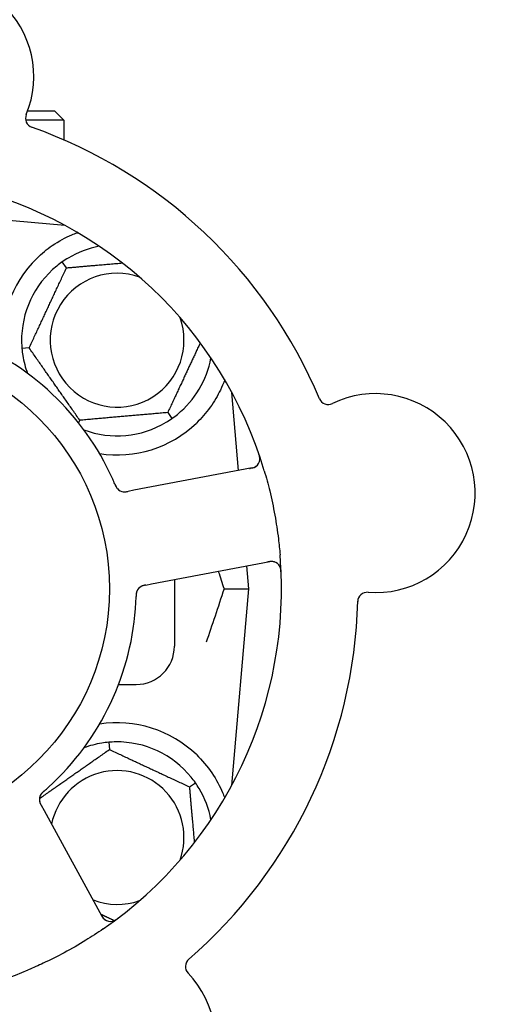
# Model space of a CAD drawing. Header units: inches. Extents: x 24 to 1128, y -69 to 748.
# Tile 68 of 256: x 141.89 to 143.45, y 240.85 to 244.07. Entities that reach past the tile are written whole.
import ezdxf

# ---------------------------------------------------------------- set-up
doc = ezdxf.new("R2010")
doc.units = ezdxf.units.IN
doc.header["$LTSCALE"] = 32
doc.header["$MEASUREMENT"] = 0
doc.layers.add('Dimension (ANSI)', color=7, linetype='Continuous', lineweight=25)
doc.layers.add('Visible (ANSI)', color=7, linetype='Continuous', lineweight=30)
doc.styles.add('Note Text (ANSI)', font='tahoma.ttf')
doc.dimstyles.new('SB Fraction-16 (ANSI)', dxfattribs={"dimscale": 32, "dimtxt": 0.125, "dimasz": 0.098425, "dimexe": 0.125, "dimexo": 0.0625, "dimgap": 0.031496, "dimtad": 0, "dimtih": 1, "dimtoh": 1, "dimdec": 4, "dimrnd": 1e-08, "dimzin": 0, "dimdsep": 46, "dimlunit": 5, "dimtxsty": 'Note Text (ANSI)', "dimcen": 0.09, "dimdle": 0.393701, "dimclrd": 256, "dimclre": 256, "dimclrt": 256, "dimadec": 0, "dimazin": 3, "dimtfac": 0.96, "dimtofl": 0, "dimtmove": 0, "dimatfit": 3, "dimfxl": 1, "dimfrac": 2, "dimtolj": 1, "dimtzin": 12, "dimlwd": -1, "dimlwe": -1, "dimarcsym": 0})

# ---------------------------------------------------------------- blocks, each defined once
blk = doc.blocks.new('*D15')
at = {"layer": 'Defpoints', "color": 0, "transparency": 16777216}
for p in [(162.2904, 468.9837), (60.65, 162.272), (120.1654, 162.272)]:
    blk.add_point(p, dxfattribs=at)
at = {"layer": 'Dimension (ANSI)', "transparency": 16777216}
for p, q in [((160.2904, 468.9837), (56.65, 468.9837)), ((60.65, 465.8341), (60.65, 319.1609)), ((60.65, 165.4216), (60.65, 312.0948)), ((118.1654, 162.272), (56.65, 162.272))]:
    blk.add_line(p, q, dxfattribs=at)
for points in [[(60.125, 465.8341), (61.1749, 465.8341), (60.65, 468.9837)], [(60.125, 165.4216), (61.1749, 165.4216), (60.65, 162.272)]]:
    blk.add_solid(points, dxfattribs=at)
at = {"layer": 'Dimension (ANSI)', "transparency": 16777216, "insert": (48.4472, 318.153), "char_height": 4, "attachment_point": 1, "style": 'Note Text (ANSI)'}
blk.add_mtext('\\A1;306 11/16', dxfattribs=at)

msp = doc.modelspace()

# ---------------------------------------------------------------- linework, layer by layer
at = {"layer": 'Visible (ANSI)'}
for p, q in [((141.92138, 243.7692), (142.00861, 243.7692)), ((142.00861, 243.7692), (142.03986, 243.73795)), ((142.03986, 243.73795), (141.91474, 243.73795)), ((142.03986, 243.73795), (142.03986, 243.67367)), ((142.04309, 243.39428), (141.71431, 243.42305)), ((142.03986, 243.39603), (142.03986, 243.39457)), ((142.04803, 243.25567), (142.03437, 243.27519)), ((141.92603, 242.99404), (141.9023, 242.99197)), ((142.61102, 242.59345), (142.58869, 242.84869)), ((142.37919, 242.78273), (142.39285, 242.76322)), ((142.09161, 242.75757), (142.08768, 242.74915)), ((142.65503, 242.60175), (142.26883, 242.5289)), ((142.26883, 242.5289), (142.24928, 242.52521)), ((142.32658, 242.2228), (142.71278, 242.29565)), ((142.64486, 242.2067), (142.63831, 242.2816)), ((142.30706, 242.21911), (142.32658, 242.2228)), ((142.40111, 242.23686), (142.40111, 242.0192)), ((142.56339, 242.2067), (142.64486, 242.2067)), ((142.58869, 241.56472), (142.64486, 242.2067)), ((142.2184, 241.8942), (142.27611, 241.8942)), ((142.18637, 241.70551), (142.18845, 241.68178)), ((142.45008, 241.55978), (142.46959, 241.57344)), ((141.97568, 241.48101), (141.96613, 241.49847)), ((142.16431, 241.13623), (141.97568, 241.48101))]:
    msp.add_line(p, q, dxfattribs=at)
msp.add_circle((141.40111, 242.2067), 0.7875, dxfattribs=at)
for centre, radius, start, end in [((141.61601, 243.88046), 0.325, 337.56477, 187.80207), ((141.9453, 243.7445), 0.03125, 157.56477, 250.51231), ((141.40111, 242.2067), 1.6, 22.81714, 70.5497), ((141.40111, 242.2067), 1.35, 16.62287, 76.74397), ((142.21361, 243.0192), 0.3125, 100.71622, 120.84193), ((142.21361, 243.0192), 0.375, 134.27762, 188.78707), ((142.21361, 243.0192), 0.3125, 129.15807, 180.84193), ((142.21361, 243.0192), 0.21875, 70.34111, 19.65889), ((141.40111, 242.2067), 0.875, 24.19111, 69.17573), ((142.21361, 243.0192), 0.3125, 189.15807, 200.27972), ((142.21361, 243.0192), 0.3125, 309.15807, 349.28378), ((143.05936, 242.51953), 0.325, 265.56477, 115.80207), ((142.9043, 242.84027), 0.03125, 202.85452, 295.80207), ((142.21361, 243.0192), 0.3125, 249.72028, 300.84193), ((142.21361, 243.0192), 0.375, 261.21293, 313.75453), ((142.64924, 242.63246), 0.03125, 280.68342, 18.83549), ((142.23782, 242.55485), 0.03125, 221.46904, 263.46837), ((141.40111, 242.2067), 1.35, 304.62287, 4.74397), ((142.71857, 242.26495), 0.03125, 2.53135, 100.68342), ((142.30715, 242.18733), 0.03125, 118.67765, 160.13682), ((143.03181, 242.16435), 0.03125, 85.56477, 178.51231), ((141.40111, 242.2067), 0.875, 312.19111, 357.17573), ((141.40111, 242.2067), 1.6, 310.81714, 358.5497), ((142.27611, 242.0192), 0.125, 270, 0), ((142.21361, 241.3942), 0.375, 46.24547, 98.78707), ((142.21361, 241.3942), 0.3125, 99.15807, 110.27972), ((142.21361, 241.3942), 0.3125, 39.15807, 90.84193), ((142.21361, 241.3942), 0.21875, 340.34111, 168.47873), ((142.21361, 241.3942), 0.3125, 10.71622, 30.84193), ((141.99077, 241.51853), 0.03125, 149.46904, 191.46837), ((142.21361, 241.3942), 0.21875, 248.88811, 289.65889), ((141.40111, 242.2067), 1.35, 232.62287, 292.74397), ((142.19172, 241.15123), 0.03125, 208.68342, 306.83549), ((142.46818, 240.97287), 0.03125, 130.85452, 223.80207), ((142.21106, 240.72628), 0.325, 193.56477, 43.80207)]:
    msp.add_arc(centre, radius, start, end, dxfattribs=at)
for points, knots in [([(141.95181, 243.28769), (141.96695, 243.30245), (141.9839, 243.31637), (142.02291, 243.34314), (142.04532, 243.35505), (142.07105, 243.3661), (142.07676, 243.36839), (142.08251, 243.37054)], [0.55181372, 0.55181372, 0.55181372, 0.55181372, 0.71000954, 0.71000954, 0.90366002, 0.90366002, 0.95550669, 0.95550669, 0.95550669, 0.95550669]), ([(142.56544, 242.88983), (142.56128, 242.87853), (142.55646, 242.86682), (142.54274, 242.83842), (142.53151, 242.81896), (142.50469, 242.78168), (142.48914, 242.76384), (142.47295, 242.74834)], [1.39089206, 1.39089206, 1.39089206, 1.39089206, 1.4959744, 1.4959744, 1.66977331, 1.66977331, 1.84048199, 1.84048199, 1.84048199, 1.84048199]), ([(142.68026, 242.62869), (142.68029, 242.62897), (142.68032, 242.62933), (142.6804, 242.63053), (142.68042, 242.63146), (142.68034, 242.63356), (142.68024, 242.63482), (142.6799, 242.63699), (142.67978, 242.63768), (142.67944, 242.63941), (142.67919, 242.64048), (142.67861, 242.64274), (142.67826, 242.64395), (142.67767, 242.64583), (142.67744, 242.64653), (142.67698, 242.64791), (142.67674, 242.64858), (142.67651, 242.64926)], [0.051298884, 0.051298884, 0.051298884, 0.051298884, 0.057269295, 0.057269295, 0.069785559, 0.069785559, 0.08363266, 0.08363266, 0.08945843, 0.08945843, 0.097820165, 0.097820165, 0.107290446, 0.107290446, 0.113094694, 0.113094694, 0.118968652, 0.118968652, 0.118968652, 0.118968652]), ([(142.64706, 242.60025), (142.64799, 242.60043), (142.64892, 242.6006), (142.65254, 242.60132), (142.65519, 242.60193), (142.65956, 242.60323), (142.66138, 242.60391), (142.66429, 242.60523), (142.66556, 242.60592), (142.66749, 242.60714), (142.66819, 242.60763), (142.6689, 242.60818), (142.66905, 242.6083), (142.66918, 242.6084)], [0, 0, 0, 0, 0.007248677, 0.007248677, 0.028564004, 0.028564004, 0.047482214, 0.047482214, 0.065361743, 0.065361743, 0.076705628, 0.076705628, 0.079955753, 0.079955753, 0.079955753, 0.079955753]), ([(142.69469, 242.5929), (142.70125, 242.57093), (142.70721, 242.54893), (142.71894, 242.50086), (142.72457, 242.47444), (142.73411, 242.42186), (142.73802, 242.39603), (142.74327, 242.35295), (142.74504, 242.33569), (142.74648, 242.31835)], [-0.73118965, -0.73118965, -0.73118965, -0.73118965, -0.55244576, -0.55244576, -0.34137939, -0.34137939, -0.13566771, -0.13566771, 0, 0, 0, 0]), ([(142.20667, 242.5483), (142.20649, 242.54874), (142.20629, 242.54921), (142.20607, 242.54972), (142.20415, 242.55422), (142.20147, 242.56035), (142.19927, 242.56526)], [0.48080563, 0.48080563, 0.48080563, 0.48080563, 0.5329828, 0.5329828, 0.5329828, 1, 1, 1, 1]), ([(142.20669, 242.54827), (142.2068, 242.54799), (142.20692, 242.54772), (142.20724, 242.54697), (142.20744, 242.5465), (142.20807, 242.54505), (142.20852, 242.54405), (142.20949, 242.54199), (142.21002, 242.54091), (142.21114, 242.53883), (142.21172, 242.53787), (142.21292, 242.53602), (142.21353, 242.53522), (142.21432, 242.53426), (142.21454, 242.534), (142.21471, 242.53381)], [0.001596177, 0.001596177, 0.001596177, 0.001596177, 0.00393777, 0.00393777, 0.007842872, 0.007842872, 0.016055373, 0.016055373, 0.025513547, 0.025513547, 0.037191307, 0.037191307, 0.054193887, 0.054193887, 0.06155888, 0.06155888, 0.06155888, 0.06155888]), ([(142.20669, 242.54827), (142.2069, 242.54777), (142.20711, 242.54726), (142.20754, 242.54626), (142.20775, 242.54576), (142.20848, 242.5441), (142.20901, 242.54293), (142.20991, 242.54107), (142.2103, 242.54031), (142.21123, 242.53861), (142.21176, 242.53774), (142.21275, 242.53624), (142.21323, 242.53558), (142.21403, 242.53458), (142.21438, 242.53417), (142.2146, 242.53393), (142.21462, 242.5339), (142.21463, 242.53389), (142.21463, 242.53389), (142.21463, 242.53389)], [0, 0, 0, 0, 0.004180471, 0.004180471, 0.008305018, 0.008305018, 0.018114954, 0.018114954, 0.025612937, 0.025612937, 0.036850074, 0.036850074, 0.047489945, 0.047489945, 0.056089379, 0.056089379, 0.058286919, 0.058286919, 0.058652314, 0.058652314, 0.058652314, 0.058652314]), ([(142.233, 242.52397), (142.23309, 242.52396), (142.23319, 242.52394), (142.23349, 242.5239), (142.23371, 242.52388), (142.23471, 242.52377), (142.23565, 242.5237), (142.23791, 242.52367), (142.23934, 242.52373), (142.24225, 242.52402), (142.24375, 242.52423), (142.2459, 242.52459), (142.24657, 242.52471), (142.24758, 242.52489), (142.24792, 242.52495), (142.24859, 242.52508), (142.24891, 242.52514), (142.24924, 242.5252)], [0.038929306, 0.038929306, 0.038929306, 0.038929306, 0.040726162, 0.040726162, 0.043941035, 0.043941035, 0.054249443, 0.054249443, 0.066768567, 0.066768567, 0.078206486, 0.078206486, 0.083402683, 0.083402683, 0.086046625, 0.086046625, 0.088630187, 0.088630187, 0.088630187, 0.088630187]), ([(142.2338, 242.52385), (142.2338, 242.52385), (142.23381, 242.52385), (142.23388, 242.52385), (142.2341, 242.52382), (142.23478, 242.52374), (142.23532, 242.5237), (142.23654, 242.52364), (142.23721, 242.52363), (142.23806, 242.52364), (142.23828, 242.52365), (142.23987, 242.52372), (142.24169, 242.5239), (142.2446, 242.52436), (142.24547, 242.5245), (142.24682, 242.52475), (142.24729, 242.52484), (142.24825, 242.52501), (142.24875, 242.52511), (142.24924, 242.5252)], [0.028019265, 0.028019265, 0.028019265, 0.028019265, 0.028672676, 0.028672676, 0.033062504, 0.033062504, 0.040781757, 0.040781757, 0.051074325, 0.051074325, 0.054504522, 0.054504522, 0.075062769, 0.075062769, 0.083066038, 0.083066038, 0.087153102, 0.087153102, 0.091266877, 0.091266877, 0.091266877, 0.091266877]), ([(142.72829, 242.29465), (142.728, 242.29473), (142.72765, 242.29484), (142.72592, 242.29529), (142.72419, 242.29562), (142.72104, 242.29591), (142.71952, 242.29595), (142.71565, 242.29581), (142.71321, 242.29557), (142.70969, 242.29503), (142.70866, 242.29486), (142.70668, 242.2945), (142.70574, 242.29432), (142.7048, 242.29415)], [0.058736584, 0.058736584, 0.058736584, 0.058736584, 0.064782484, 0.064782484, 0.086145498, 0.086145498, 0.103238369, 0.103238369, 0.123434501, 0.123434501, 0.131598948, 0.131598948, 0.13893919, 0.13893919, 0.13893919, 0.13893919]), ([(142.75009, 242.25926), (142.75006, 242.25989), (142.75004, 242.26051), (142.74996, 242.26219), (142.7499, 242.26326), (142.74974, 242.26525), (142.74965, 242.26617), (142.74938, 242.26852), (142.74915, 242.26998), (142.74866, 242.27248), (142.7484, 242.27358), (142.74787, 242.27544), (142.74761, 242.27622), (142.74703, 242.27778), (142.74671, 242.27851), (142.74631, 242.27932), (142.74623, 242.27949), (142.74615, 242.27963)], [0, 0, 0, 0, 0.005149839, 0.005149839, 0.013554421, 0.013554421, 0.020527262, 0.020527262, 0.031641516, 0.031641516, 0.041623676, 0.041623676, 0.051235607, 0.051235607, 0.06373445, 0.06373445, 0.067355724, 0.067355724, 0.067355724, 0.067355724]), ([(142.27803, 242.19866), (142.27794, 242.19844), (142.27784, 242.19815), (142.27756, 242.19732), (142.27737, 242.19671), (142.27703, 242.19541), (142.27688, 242.19472), (142.27662, 242.19333), (142.2765, 242.19265), (142.27628, 242.19099), (142.27617, 242.18996), (142.27605, 242.18844), (142.27601, 242.18799), (142.27591, 242.18633), (142.27586, 242.18508), (142.2758, 242.18347), (142.27579, 242.18307), (142.27577, 242.18249), (142.27577, 242.18231), (142.27576, 242.18214)], [0.044252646, 0.044252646, 0.044252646, 0.044252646, 0.05067159, 0.05067159, 0.061250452, 0.061250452, 0.07105005, 0.07105005, 0.078610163, 0.078610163, 0.087196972, 0.087196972, 0.090753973, 0.090753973, 0.100050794, 0.100050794, 0.103147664, 0.103147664, 0.104517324, 0.104517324, 0.104517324, 0.104517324]), ([(142.27789, 242.19831), (142.27789, 242.19831), (142.27788, 242.19828), (142.27783, 242.19815), (142.27778, 242.19802), (142.27764, 242.19759), (142.27752, 242.19725), (142.27717, 242.19607), (142.27693, 242.19516), (142.27655, 242.1932), (142.27639, 242.19216), (142.27611, 242.18973), (142.276, 242.18828), (142.27586, 242.18546), (142.27582, 242.18407), (142.27577, 242.18252), (142.27577, 242.18233), (142.27576, 242.18214)], [0.030853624, 0.030853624, 0.030853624, 0.030853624, 0.032941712, 0.032941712, 0.036385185, 0.036385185, 0.042347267, 0.042347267, 0.055267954, 0.055267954, 0.065838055, 0.065838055, 0.077516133, 0.077516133, 0.087897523, 0.087897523, 0.089364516, 0.089364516, 0.089364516, 0.089364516]), ([(142.30701, 242.2191), (142.30672, 242.21905), (142.30643, 242.21899), (142.30482, 242.21869), (142.30347, 242.21843), (142.30066, 242.21781), (142.29919, 242.21743), (142.29661, 242.21665), (142.29545, 242.21623), (142.29336, 242.21536), (142.29239, 242.21486), (142.29158, 242.21442), (142.29147, 242.21436), (142.29136, 242.2143)], [0, 0, 0, 0, 0.002309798, 0.002309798, 0.012623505, 0.012623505, 0.02433842, 0.02433842, 0.035397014, 0.035397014, 0.047442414, 0.047442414, 0.049661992, 0.049661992, 0.049661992, 0.049661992]), ([(142.30705, 242.21911), (142.30653, 242.21901), (142.30601, 242.21892), (142.305, 242.21872), (142.3045, 242.21863), (142.30338, 242.21841), (142.30277, 242.21828), (142.30059, 242.21782), (142.2992, 242.21747), (142.29706, 242.21685), (142.29613, 242.21653), (142.29449, 242.21588), (142.29379, 242.21557), (142.29265, 242.21501), (142.29215, 242.21474), (142.29186, 242.21459), (142.29182, 242.21456), (142.29182, 242.21456), (142.29182, 242.21456), (142.29182, 242.21456)], [0, 0, 0, 0, 0.004355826, 0.004355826, 0.008687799, 0.008687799, 0.014307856, 0.014307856, 0.029588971, 0.029588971, 0.043844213, 0.043844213, 0.054171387, 0.054171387, 0.06195455, 0.06195455, 0.063871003, 0.063871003, 0.063878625, 0.063878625, 0.063878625, 0.063878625]), ([(142.47295, 241.66507), (142.49157, 241.64723), (142.509, 241.62665), (142.53826, 241.58371), (142.55002, 241.56133), (142.561, 241.53556), (142.56333, 241.52959), (142.5655, 241.52362)], [0.51551539, 0.51551539, 0.51551539, 0.51551539, 0.71204276, 0.71204276, 0.91166133, 0.91166133, 0.96773016, 0.96773016, 0.96773016, 0.96773016]), ([(141.97492, 241.54613), (141.97529, 241.54644), (141.97567, 241.54677), (141.97608, 241.54713), (141.97978, 241.55035), (141.98478, 241.55479), (141.98876, 241.55841)], [0.48080563, 0.48080563, 0.48080563, 0.48080563, 0.5329828, 0.5329828, 0.5329828, 1, 1, 1, 1]), ([(141.9749, 241.5461), (141.97467, 241.5459), (141.97444, 241.54571), (141.97383, 241.54518), (141.97345, 241.54484), (141.97226, 241.54379), (141.97145, 241.54306), (141.96979, 241.5415), (141.96893, 241.54066), (141.9673, 241.53895), (141.96656, 241.5381), (141.96517, 241.53638), (141.9646, 241.53556), (141.96393, 241.53452), (141.96375, 241.53422), (141.96362, 241.534)], [0.001596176, 0.001596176, 0.001596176, 0.001596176, 0.003937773, 0.003937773, 0.007842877, 0.007842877, 0.016055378, 0.016055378, 0.025513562, 0.025513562, 0.037191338, 0.037191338, 0.0541939, 0.0541939, 0.061558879, 0.061558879, 0.061558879, 0.061558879]), ([(141.9749, 241.5461), (141.97448, 241.54574), (141.97407, 241.54538), (141.97325, 241.54467), (141.97284, 241.54431), (141.97148, 241.5431), (141.97054, 241.54225), (141.96905, 241.54081), (141.96844, 241.5402), (141.96711, 241.53879), (141.96645, 241.53802), (141.96533, 241.53661), (141.96486, 241.53595), (141.96415, 241.53488), (141.96387, 241.53442), (141.96371, 241.53415), (141.96368, 241.53411), (141.96368, 241.5341), (141.96368, 241.5341), (141.96368, 241.5341)], [0, 0, 0, 0, 0.004180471, 0.004180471, 0.008305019, 0.008305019, 0.018114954, 0.018114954, 0.025612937, 0.025612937, 0.036850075, 0.036850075, 0.047489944, 0.047489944, 0.05608938, 0.05608938, 0.05828692, 0.05828692, 0.058652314, 0.058652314, 0.058652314, 0.058652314]), ([(141.95992, 241.51357), (141.95993, 241.51348), (141.95995, 241.51338), (141.96001, 241.51308), (141.96005, 241.51286), (141.96026, 241.51188), (141.96048, 241.51097), (141.96115, 241.5088), (141.96165, 241.50746), (141.96282, 241.50478), (141.96348, 241.50343), (141.96449, 241.50149), (141.96481, 241.50089), (141.9653, 241.49998), (141.96546, 241.49968), (141.96579, 241.49909), (141.96595, 241.4988), (141.96611, 241.4985)], [0.038929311, 0.038929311, 0.038929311, 0.038929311, 0.040726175, 0.040726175, 0.043941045, 0.043941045, 0.054249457, 0.054249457, 0.066768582, 0.066768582, 0.078206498, 0.078206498, 0.083402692, 0.083402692, 0.086046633, 0.086046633, 0.088630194, 0.088630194, 0.088630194, 0.088630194]), ([(141.96006, 241.51277), (141.96006, 241.51277), (141.96006, 241.51277), (141.96007, 241.5127), (141.96011, 241.51247), (141.96025, 241.5118), (141.96038, 241.51127), (141.96069, 241.51009), (141.96089, 241.50946), (141.96117, 241.50865), (141.96125, 241.50845), (141.9618, 241.50695), (141.96254, 241.50528), (141.96387, 241.50265), (141.96428, 241.50188), (141.96493, 241.50066), (141.96516, 241.50024), (141.96562, 241.49939), (141.96587, 241.49894), (141.96611, 241.4985)], [0.028019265, 0.028019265, 0.028019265, 0.028019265, 0.028672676, 0.028672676, 0.033062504, 0.033062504, 0.040781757, 0.040781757, 0.051074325, 0.051074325, 0.054504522, 0.054504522, 0.07506277, 0.07506277, 0.083066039, 0.083066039, 0.087153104, 0.087153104, 0.091266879, 0.091266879, 0.091266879, 0.091266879]), ([(142.16042, 241.14334), (142.16087, 241.14251), (142.16133, 241.14168), (142.16312, 241.13846), (142.16452, 241.13613), (142.16711, 241.13238), (142.16832, 241.13086), (142.17047, 241.12849), (142.17152, 241.1275), (142.17328, 241.12604), (142.17397, 241.12553), (142.17471, 241.12502), (142.17487, 241.12492), (142.17501, 241.12482)], [0, 0, 0, 0, 0.007248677, 0.007248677, 0.028564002, 0.028564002, 0.047482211, 0.047482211, 0.06536174, 0.06536174, 0.076705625, 0.076705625, 0.079955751, 0.079955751, 0.079955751, 0.079955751]), ([(142.19772, 241.12056), (142.198, 241.12062), (142.19835, 241.1207), (142.19952, 241.12099), (142.20041, 241.12126), (142.20238, 241.12198), (142.20354, 241.12248), (142.20551, 241.12346), (142.20613, 241.12379), (142.20766, 241.12465), (142.20861, 241.12522), (142.21058, 241.12647), (142.21162, 241.12718), (142.21322, 241.12832), (142.21382, 241.12875), (142.21499, 241.12962), (142.21555, 241.13005), (142.21612, 241.13048)], [0.051298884, 0.051298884, 0.051298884, 0.051298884, 0.057269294, 0.057269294, 0.069785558, 0.069785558, 0.083632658, 0.083632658, 0.089458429, 0.089458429, 0.097820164, 0.097820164, 0.107290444, 0.107290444, 0.113094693, 0.113094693, 0.118968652, 0.118968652, 0.118968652, 0.118968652]), ([(142.16814, 241.09577), (142.14927, 241.08275), (142.13019, 241.07028), (142.088, 241.0442), (142.06451, 241.03063), (142.01801, 241.00563), (141.99532, 240.99424), (141.95611, 240.97593), (141.93967, 240.96865), (141.92304, 240.96168)], [-0.73117437, -0.73117437, -0.73117437, -0.73117437, -0.55243049, -0.55243049, -0.34047291, -0.34047291, -0.14064238, -0.14064238, 0, 0, 0, 0])]:
    msp.add_open_spline(points, degree=3, knots=knots, dxfattribs=at)
for points, weights in [([(142.08251, 243.37054), (142.08407, 243.37041), (142.08564, 243.37028)], [0.999914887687, 0.999914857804, 0.999914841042]), ([(141.92603, 242.99404), (141.98703, 243.12486), (142.04803, 243.25567)], [1.04422863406, 1.20577136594, 1.04422863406]), ([(142.04803, 243.25567), (142.14542, 243.26419), (142.23079, 243.27166)], [1.04422863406, 1.14843950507, 1.11819795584]), ([(142.48553, 243.01078), (142.43393, 242.90014), (142.37919, 242.78273)], [1.07748863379, 1.18694802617, 1.04422863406]), ([(142.09161, 242.75757), (142.00882, 242.87581), (141.92603, 242.99404)], [1.04422863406, 1.20577136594, 1.04422863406]), ([(142.37919, 242.78273), (142.2354, 242.77015), (142.09161, 242.75757)], [1.04422863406, 1.20577136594, 1.04422863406]), ([(141.95967, 241.52159), (142.07315, 241.60104), (142.18845, 241.68178)], [1.05318140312, 1.20116354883, 1.04422863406]), ([(142.18845, 241.68178), (142.31926, 241.62078), (142.45008, 241.55978)], [1.04422863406, 1.20577136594, 1.04422863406]), ([(142.45008, 241.55978), (142.4586, 241.46239), (142.46607, 241.37702)], [1.04422863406, 1.14843950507, 1.11819795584]), ([(142.20413, 241.12278), (142.18172, 241.13323), (142.16055, 241.1431)], [1.07843603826, 1.09878333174, 1.1102393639])]:
    msp.add_rational_spline(points, weights, degree=2, dxfattribs=at)
for points in [[(142.0534, 243.28751), (142.04719, 243.2838), (142.04061, 243.27955), (142.03437, 243.27519)], [(142.03437, 243.27519), (142.02812, 243.27081), (142.02188, 243.26608), (142.01628, 243.26152)], [(141.90114, 243.01461), (141.90125, 243.00738), (141.90164, 242.99956), (141.9023, 242.99197)], [(141.9023, 242.99197), (141.90297, 242.98437), (141.90394, 242.9766), (141.90509, 242.96946)], [(142.39285, 242.76322), (142.39909, 242.76759), (142.40534, 242.77232), (142.41094, 242.77689)], [(142.37382, 242.75089), (142.38002, 242.7546), (142.3866, 242.75885), (142.39285, 242.76322)], [(142.54454, 242.26391), (142.55082, 242.24502), (142.55713, 242.2259), (142.56339, 242.2067)], [(142.56339, 242.2067), (142.54374, 242.14643), (142.52362, 242.08701), (142.50508, 242.03239)], [(142.27505, 242.16359), (142.27534, 242.16956), (142.27562, 242.1772), (142.27576, 242.18214)], [(142.18637, 241.70551), (142.17878, 241.70484), (142.17101, 241.70387), (142.16387, 241.70272)], [(142.20902, 241.70667), (142.20179, 241.70656), (142.19397, 241.70617), (142.18637, 241.70551)], [(142.46959, 241.57344), (142.46522, 241.57969), (142.46049, 241.58593), (142.45592, 241.59153)], [(142.48192, 241.55441), (142.47821, 241.56062), (142.47396, 241.5672), (142.46959, 241.57344)]]:
    msp.add_open_spline(points, degree=3, dxfattribs=at)

# ---------------------------------------------------------------- dimensions: what is measured, and where the dimension line sits
at = {"layer": 'Dimension (ANSI)'}
dim = msp.add_linear_dim(base=(60.64998, 162.27197), p1=(162.29037, 468.98367), p2=(120.16537, 162.27197), angle=270, dimstyle='SB Fraction-16 (ANSI)', override={"dimgap": 0.031496, "dimdec": 4, "dimtol": 0, "dimlim": 0, "dimtp": 0, "dimtm": 0, "dimtdec": 2, "dimatfit": 1}, dxfattribs=at)
dim.commit()
dim.dimension.update_dxf_attribs({"geometry": '*D15', "text_midpoint": (60.64998, 315.62782), "dimtype": 160})

doc.saveas('drawing.dxf')
